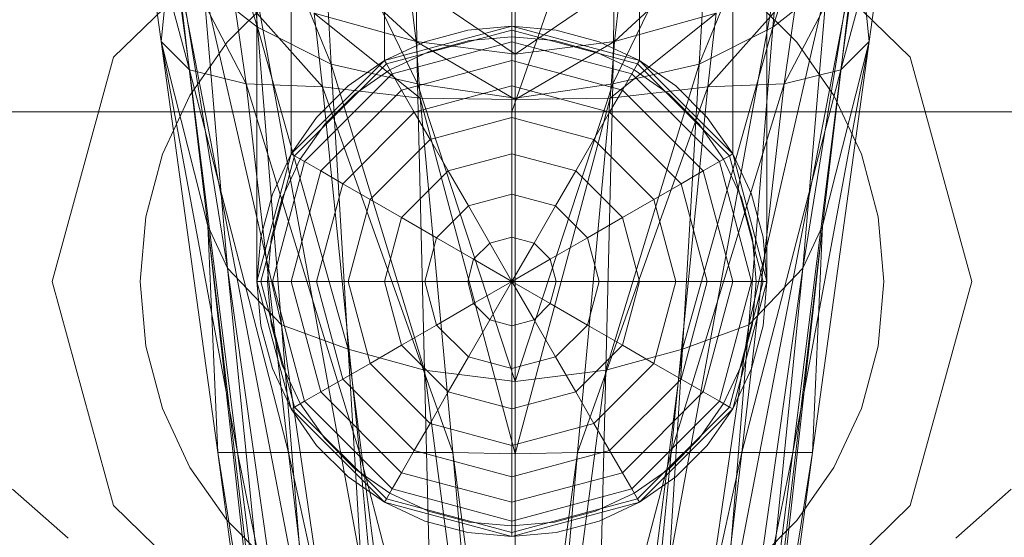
# Model space of a CAD drawing. Header units: metres. Extents: x 391.1 to 427.5, y 12.8 to 28.4.
# Tile 169 of 195: x 409.6862 to 409.7557, y 27.9164 to 27.953. Entities that reach past the tile are written whole.
import ezdxf

# ---------------------------------------------------------------- set-up
doc = ezdxf.new("R2010")
doc.units = ezdxf.units.M
doc.layers.add('02_MOBILIARIO', color=7, linetype='Continuous', lineweight=18)
doc.layers.add('A-DETL-____-MBND', color=7, linetype='Continuous', lineweight=18)

# ---------------------------------------------------------------- blocks, each defined once
blk = doc.blocks.new('Family - Rentamans PA-152127-03_ELEC_P0A')
at = {"layer": 'A-DETL-____-MBND', "color": 253, "true_color": 0xaaaaaa}
for p, q in [((0.218497, 0.265), (0.182758, 0.162272)), ((0.182758, 0.162272), (0.182758, 0.265)), ((0.164758, 0.150299), (0.164758, 0.245)), ((0.16717, 0.159299), (0.16717, 0.245)), ((0.16717, 0.159299), (0.16717, 0.245)), ((0.173758, 0.165887), (0.173758, 0.245)), ((0.173758, 0.165887), (0.173758, 0.245)), ((0.182758, 0.168299), (0.182758, 0.245)), ((0.182758, 0.168299), (0.182758, 0.245)), ((0.191758, 0.165887), (0.191758, 0.245)), ((0.191758, 0.165887), (0.191758, 0.245)), ((0.198347, 0.245), (0.198347, 0.159299)), ((0.198347, 0.159299), (0.198347, 0.245)), ((0.200758, 0.150299), (0.200758, 0.245)), ((0.164787, 0.168229), (0.159486, 0.185229)), ((0.206486, 0.185229), (0.201186, 0.168229)), ((0.162486, 0.182729), (0.172787, 0.126729)), ((0.162486, 0.182729), (0.172787, 0.126729)), ((0.193186, 0.126729), (0.203486, 0.182729)), ((0.193186, 0.126729), (0.203486, 0.182729)), ((0.169986, 0.165628), (0.163686, 0.181229)), ((0.164787, 0.168229), (0.163686, 0.181229)), ((0.202287, 0.181229), (0.195986, 0.165628)), ((0.202287, 0.181229), (0.201186, 0.168229)), ((0.157986, 0.167229), (0.156486, 0.178229)), ((0.159986, 0.165229), (0.156486, 0.178229)), ((0.167986, 0.126428), (0.157986, 0.178428)), ((0.157986, 0.178428), (0.167986, 0.126428)), ((0.176087, 0.164229), (0.169287, 0.178229)), ((0.169986, 0.165628), (0.169287, 0.178229)), ((0.196686, 0.178229), (0.189886, 0.164229)), ((0.195986, 0.165628), (0.196686, 0.178229)), ((0.207986, 0.178428), (0.197986, 0.126428)), ((0.207986, 0.178428), (0.197986, 0.126428)), ((0.205986, 0.165229), (0.209486, 0.178229)), ((0.209486, 0.178229), (0.207986, 0.167229)), ((0.166524, 0.177701), (0.154641, 0.166119)), ((0.154641, 0.166119), (0.166524, 0.177701)), ((0.198992, 0.177701), (0.210876, 0.166119)), ((0.210876, 0.166119), (0.198992, 0.177701)), ((0.176087, 0.164229), (0.175886, 0.176528)), ((0.189886, 0.164229), (0.190087, 0.176528)), ((0.157986, 0.167229), (0.158787, 0.175229)), ((0.162686, 0.151229), (0.158787, 0.175229)), ((0.161287, 0.154229), (0.158787, 0.175229)), ((0.182986, 0.163229), (0.182986, 0.175628)), ((0.207186, 0.175229), (0.203287, 0.151229)), ((0.207186, 0.175229), (0.204686, 0.154229)), ((0.207986, 0.167229), (0.207186, 0.175229)), ((0.159986, 0.165229), (0.158787, 0.174229)), ((0.163986, 0.164229), (0.158787, 0.174229)), ((0.168386, 0.174229), (0.175986, 0.167229)), ((0.197587, 0.174229), (0.189986, 0.167229)), ((0.201986, 0.164229), (0.207186, 0.174229)), ((0.207186, 0.174229), (0.205986, 0.165229)), ((0.164787, 0.168229), (0.160986, 0.171229)), ((0.166486, 0.147229), (0.160986, 0.171229)), ((0.162686, 0.151229), (0.160986, 0.171229)), ((0.163986, 0.164229), (0.162986, 0.171229)), ((0.169386, 0.164028), (0.162986, 0.171229)), ((0.175486, 0.171428), (0.182986, 0.166328)), ((0.175486, 0.171428), (0.175986, 0.167229)), ((0.190486, 0.171428), (0.182986, 0.166328)), ((0.190486, 0.171428), (0.189986, 0.167229)), ((0.196587, 0.164028), (0.202986, 0.171229)), ((0.204986, 0.171229), (0.199486, 0.147229)), ((0.204986, 0.171229), (0.201186, 0.168229)), ((0.202986, 0.171229), (0.201986, 0.164229)), ((0.203287, 0.151229), (0.204986, 0.171229)), ((0.162649, 0.167172), (0.165885, 0.170407)), ((0.162649, 0.167172), (0.165885, 0.170407)), ((0.199631, 0.170407), (0.202867, 0.167172)), ((0.199631, 0.170407), (0.202867, 0.167172)), ((0.182986, 0.169828), (0.182986, 0.166328)), ((0.175986, 0.167229), (0.168787, 0.169229)), ((0.168787, 0.169229), (0.176287, 0.163229)), ((0.168787, 0.169229), (0.169386, 0.164028)), ((0.197186, 0.169229), (0.189686, 0.163229)), ((0.189986, 0.167229), (0.197186, 0.169229)), ((0.197186, 0.169229), (0.196587, 0.164028)), ((0.169986, 0.165628), (0.164787, 0.168229)), ((0.171186, 0.145528), (0.164787, 0.168229)), ((0.166486, 0.147229), (0.164787, 0.168229)), ((0.173758, 0.165887), (0.182758, 0.168299)), ((0.173758, 0.165887), (0.182758, 0.168299)), ((0.182758, 0.168299), (0.173758, 0.165887)), ((0.173758, 0.165887), (0.182758, 0.168299)), ((0.182758, 0.168299), (0.179632, 0.168025)), ((0.179632, 0.168025), (0.182758, 0.168299)), ((0.182758, 0.168025), (0.182758, 0.168299)), ((0.182758, 0.168299), (0.191758, 0.165887)), ((0.191758, 0.165887), (0.182758, 0.168299)), ((0.182758, 0.168299), (0.191758, 0.165887)), ((0.182758, 0.168299), (0.191758, 0.165887)), ((0.185884, 0.168025), (0.182758, 0.168299)), ((0.182758, 0.168299), (0.185884, 0.168025)), ((0.201186, 0.168229), (0.194787, 0.145528)), ((0.201186, 0.168229), (0.195986, 0.165628)), ((0.201186, 0.168229), (0.199486, 0.147229)), ((0.182758, 0.168025), (0.173895, 0.16565)), ((0.179632, 0.168025), (0.176602, 0.167213)), ((0.176602, 0.167213), (0.179632, 0.168025)), ((0.179763, 0.167286), (0.182758, 0.167549)), ((0.179763, 0.167286), (0.182758, 0.167549)), ((0.191621, 0.16565), (0.182758, 0.168025)), ((0.182758, 0.167213), (0.182758, 0.168025)), ((0.182758, 0.167549), (0.185754, 0.167286)), ((0.182758, 0.167549), (0.185754, 0.167286)), ((0.188914, 0.167213), (0.185884, 0.168025)), ((0.185884, 0.168025), (0.188914, 0.167213)), ((0.161287, 0.154229), (0.157986, 0.167229)), ((0.161986, 0.138229), (0.157986, 0.167229)), ((0.157986, 0.167229), (0.159986, 0.165229)), ((0.163386, 0.138229), (0.157986, 0.167229)), ((0.160025, 0.163424), (0.162649, 0.167172)), ((0.160025, 0.163424), (0.162649, 0.167172)), ((0.176602, 0.167213), (0.173758, 0.165887)), ((0.173758, 0.165887), (0.176602, 0.167213)), ((0.182758, 0.167213), (0.174301, 0.164947)), ((0.182986, 0.166328), (0.175986, 0.167229)), ((0.175986, 0.167229), (0.182986, 0.163128)), ((0.175986, 0.167229), (0.176287, 0.163229)), ((0.176858, 0.166508), (0.179763, 0.167286)), ((0.176858, 0.166508), (0.179763, 0.167286)), ((0.191215, 0.164947), (0.182758, 0.167213)), ((0.182758, 0.165887), (0.182758, 0.167213)), ((0.182986, 0.166328), (0.189986, 0.167229)), ((0.189986, 0.167229), (0.182986, 0.163128)), ((0.185754, 0.167286), (0.188658, 0.166508)), ((0.185754, 0.167286), (0.188658, 0.166508)), ((0.191758, 0.165887), (0.188914, 0.167213)), ((0.188914, 0.167213), (0.191758, 0.165887)), ((0.189986, 0.167229), (0.189686, 0.163229)), ((0.202587, 0.138229), (0.207986, 0.167229)), ((0.202867, 0.167172), (0.205491, 0.163424)), ((0.202867, 0.167172), (0.205491, 0.163424)), ((0.207986, 0.167229), (0.203986, 0.138229)), ((0.207986, 0.167229), (0.204686, 0.154229)), ((0.205986, 0.165229), (0.207986, 0.167229)), ((0.174133, 0.165237), (0.176858, 0.166508)), ((0.174133, 0.165237), (0.176858, 0.166508)), ((0.182986, 0.166328), (0.182986, 0.163128)), ((0.188658, 0.166508), (0.191383, 0.165237)), ((0.188658, 0.166508), (0.191383, 0.165237)), ((0.154641, 0.166119), (0.150291, 0.150299)), ((0.150291, 0.150299), (0.154641, 0.166119)), ((0.16717, 0.159299), (0.173758, 0.165887)), ((0.16717, 0.159299), (0.173758, 0.165887)), ((0.173758, 0.165887), (0.16717, 0.159299)), ((0.16717, 0.159299), (0.173758, 0.165887)), ((0.173895, 0.16565), (0.167406, 0.159162)), ((0.176087, 0.164229), (0.169986, 0.165628)), ((0.176587, 0.144028), (0.169986, 0.165628)), ((0.171186, 0.145528), (0.169986, 0.165628)), ((0.173758, 0.165887), (0.171188, 0.164087)), ((0.171188, 0.164087), (0.173758, 0.165887)), ((0.173758, 0.165887), (0.173895, 0.16565)), ((0.173895, 0.16565), (0.174301, 0.164947)), ((0.182758, 0.165887), (0.174964, 0.163799)), ((0.190552, 0.163799), (0.182758, 0.165887)), ((0.182758, 0.164087), (0.182758, 0.165887)), ((0.195986, 0.165628), (0.189386, 0.144028)), ((0.195986, 0.165628), (0.189886, 0.164229)), ((0.191621, 0.16565), (0.191215, 0.164947)), ((0.191758, 0.165887), (0.191621, 0.16565)), ((0.19811, 0.159162), (0.191621, 0.16565)), ((0.191758, 0.165887), (0.198347, 0.159299)), ((0.198347, 0.159299), (0.191758, 0.165887)), ((0.191758, 0.165887), (0.198347, 0.159299)), ((0.191758, 0.165887), (0.198347, 0.159299)), ((0.194328, 0.164087), (0.191758, 0.165887)), ((0.191758, 0.165887), (0.194328, 0.164087)), ((0.194787, 0.145528), (0.195986, 0.165628)), ((0.210876, 0.166119), (0.215226, 0.150299)), ((0.215226, 0.150299), (0.210876, 0.166119)), ((0.163386, 0.138229), (0.159986, 0.165229)), ((0.159986, 0.165229), (0.163986, 0.164229)), ((0.166986, 0.138229), (0.159986, 0.165229)), ((0.174301, 0.164947), (0.16811, 0.158756)), ((0.17167, 0.163513), (0.174133, 0.165237)), ((0.17167, 0.163513), (0.174133, 0.165237)), ((0.174301, 0.164947), (0.174964, 0.163799)), ((0.191215, 0.164947), (0.190552, 0.163799)), ((0.197406, 0.158756), (0.191215, 0.164947)), ((0.191383, 0.165237), (0.193846, 0.163513)), ((0.191383, 0.165237), (0.193846, 0.163513)), ((0.198986, 0.138229), (0.205986, 0.165229)), ((0.201986, 0.164229), (0.205986, 0.165229)), ((0.205986, 0.165229), (0.202587, 0.138229)), ((0.166986, 0.138229), (0.163986, 0.164229)), ((0.163986, 0.164229), (0.169386, 0.164028)), ((0.171986, 0.138229), (0.163986, 0.164229)), ((0.171188, 0.164087), (0.168969, 0.161869)), ((0.168969, 0.161869), (0.171188, 0.164087)), ((0.182758, 0.164087), (0.175864, 0.16224)), ((0.182986, 0.163229), (0.176087, 0.164229)), ((0.182986, 0.143229), (0.176087, 0.164229)), ((0.176587, 0.144028), (0.176087, 0.164229)), ((0.189653, 0.16224), (0.182758, 0.164087)), ((0.182758, 0.161869), (0.182758, 0.164087)), ((0.189886, 0.164229), (0.182986, 0.163229)), ((0.189886, 0.164229), (0.182986, 0.143229)), ((0.189386, 0.144028), (0.189886, 0.164229)), ((0.193986, 0.138229), (0.201986, 0.164229)), ((0.196547, 0.161869), (0.194328, 0.164087)), ((0.194328, 0.164087), (0.196547, 0.161869)), ((0.196587, 0.164028), (0.201986, 0.164229)), ((0.201986, 0.164229), (0.198986, 0.138229)), ((0.158091, 0.159277), (0.160025, 0.163424)), ((0.158091, 0.159277), (0.160025, 0.163424)), ((0.174964, 0.163799), (0.169258, 0.158093)), ((0.176287, 0.163229), (0.169386, 0.164028)), ((0.169386, 0.164028), (0.178587, 0.138229)), ((0.169386, 0.164028), (0.171986, 0.138229)), ((0.169544, 0.161387), (0.17167, 0.163513)), ((0.169544, 0.161387), (0.17167, 0.163513)), ((0.174964, 0.163799), (0.175864, 0.16224)), ((0.187386, 0.138229), (0.196587, 0.164028)), ((0.190552, 0.163799), (0.189653, 0.16224)), ((0.189686, 0.163229), (0.196587, 0.164028)), ((0.196258, 0.158093), (0.190552, 0.163799)), ((0.193846, 0.163513), (0.195972, 0.161387)), ((0.193846, 0.163513), (0.195972, 0.161387)), ((0.196587, 0.164028), (0.193986, 0.138229)), ((0.205491, 0.163424), (0.207425, 0.159277)), ((0.205491, 0.163424), (0.207425, 0.159277)), ((0.182986, 0.163128), (0.176287, 0.163229)), ((0.176287, 0.163229), (0.182986, 0.138128)), ((0.176287, 0.163229), (0.178587, 0.138229)), ((0.182986, 0.143229), (0.182986, 0.163229)), ((0.182986, 0.163128), (0.189686, 0.163229)), ((0.189686, 0.163229), (0.182986, 0.138128)), ((0.182986, 0.163128), (0.182986, 0.138128)), ((0.189686, 0.163229), (0.187386, 0.138229)), ((0.182758, 0.162272), (0.141568, 0.162272)), ((0.175864, 0.16224), (0.170817, 0.157193)), ((0.175864, 0.16224), (0.176973, 0.160319)), ((0.223949, 0.162272), (0.182758, 0.162272)), ((0.189653, 0.16224), (0.188543, 0.160319)), ((0.1947, 0.157193), (0.189653, 0.16224)), ((0.168969, 0.161869), (0.16717, 0.159299)), ((0.16717, 0.159299), (0.168969, 0.161869)), ((0.167819, 0.158924), (0.169544, 0.161387)), ((0.167819, 0.158924), (0.169544, 0.161387)), ((0.182758, 0.161869), (0.176973, 0.160319)), ((0.188543, 0.160319), (0.182758, 0.161869)), ((0.182758, 0.159299), (0.182758, 0.161869)), ((0.195972, 0.161387), (0.197697, 0.158924)), ((0.195972, 0.161387), (0.197697, 0.158924)), ((0.198347, 0.159299), (0.196547, 0.161869)), ((0.196547, 0.161869), (0.198347, 0.159299)), ((0.176973, 0.160319), (0.172738, 0.156084)), ((0.176973, 0.160319), (0.178258, 0.158093)), ((0.188543, 0.160319), (0.187258, 0.158093)), ((0.192778, 0.156084), (0.188543, 0.160319)), ((0.156907, 0.154857), (0.158091, 0.159277)), ((0.156907, 0.154857), (0.158091, 0.159277)), ((0.164758, 0.150299), (0.16717, 0.159299)), ((0.164758, 0.150299), (0.16717, 0.159299)), ((0.164758, 0.150299), (0.16717, 0.159299)), ((0.16717, 0.159299), (0.164758, 0.150299)), ((0.16717, 0.159299), (0.165844, 0.156455)), ((0.165844, 0.156455), (0.16717, 0.159299)), ((0.16717, 0.159299), (0.167406, 0.159162)), ((0.182758, 0.159299), (0.178258, 0.158093)), ((0.187258, 0.158093), (0.182758, 0.159299)), ((0.182758, 0.156455), (0.182758, 0.159299)), ((0.198347, 0.159299), (0.19811, 0.159162)), ((0.198347, 0.159299), (0.200758, 0.150299)), ((0.198347, 0.159299), (0.200758, 0.150299)), ((0.200758, 0.150299), (0.198347, 0.159299)), ((0.198347, 0.159299), (0.200758, 0.150299)), ((0.199673, 0.156455), (0.198347, 0.159299)), ((0.198347, 0.159299), (0.199673, 0.156455)), ((0.207425, 0.159277), (0.208609, 0.154857)), ((0.207425, 0.159277), (0.208609, 0.154857)), ((0.167406, 0.159162), (0.165032, 0.150299)), ((0.16811, 0.158756), (0.165844, 0.150299)), ((0.166548, 0.156198), (0.167819, 0.158924)), ((0.166548, 0.156198), (0.167819, 0.158924)), ((0.167406, 0.159162), (0.16811, 0.158756)), ((0.16811, 0.158756), (0.169258, 0.158093)), ((0.197406, 0.158756), (0.196258, 0.158093)), ((0.19811, 0.159162), (0.197406, 0.158756)), ((0.199673, 0.150299), (0.197406, 0.158756)), ((0.197697, 0.158924), (0.198968, 0.156198)), ((0.197697, 0.158924), (0.198968, 0.156198)), ((0.200485, 0.150299), (0.19811, 0.159162)), ((0.169258, 0.158093), (0.16717, 0.150299)), ((0.169258, 0.158093), (0.170817, 0.157193)), ((0.178258, 0.158093), (0.174964, 0.154799)), ((0.178258, 0.158093), (0.17968, 0.15563)), ((0.187258, 0.158093), (0.185836, 0.15563)), ((0.190552, 0.154799), (0.187258, 0.158093)), ((0.196258, 0.158093), (0.1947, 0.157193)), ((0.198347, 0.150299), (0.196258, 0.158093)), ((0.170817, 0.157193), (0.168969, 0.150299)), ((0.170817, 0.157193), (0.172738, 0.156084)), ((0.1947, 0.157193), (0.192778, 0.156084)), ((0.196547, 0.150299), (0.1947, 0.157193)), ((0.165844, 0.156455), (0.165032, 0.153424)), ((0.165032, 0.153424), (0.165844, 0.156455)), ((0.182758, 0.156455), (0.17968, 0.15563)), ((0.185836, 0.15563), (0.182758, 0.156455)), ((0.182758, 0.153424), (0.182758, 0.156455)), ((0.200485, 0.153424), (0.199673, 0.156455)), ((0.199673, 0.156455), (0.200485, 0.153424)), ((0.16577, 0.153294), (0.166548, 0.156198)), ((0.16577, 0.153294), (0.166548, 0.156198)), ((0.172738, 0.156084), (0.171188, 0.150299)), ((0.172738, 0.156084), (0.174964, 0.154799)), ((0.192778, 0.156084), (0.190552, 0.154799)), ((0.194328, 0.150299), (0.192778, 0.156084)), ((0.198968, 0.156198), (0.199746, 0.153294)), ((0.198968, 0.156198), (0.199746, 0.153294)), ((0.17968, 0.15563), (0.177427, 0.153377)), ((0.17968, 0.15563), (0.181195, 0.153005)), ((0.185836, 0.15563), (0.184321, 0.153005)), ((0.18809, 0.153377), (0.185836, 0.15563)), ((0.156508, 0.150299), (0.156907, 0.154857)), ((0.156508, 0.150299), (0.156907, 0.154857)), ((0.174964, 0.154799), (0.173758, 0.150299)), ((0.174964, 0.154799), (0.177427, 0.153377)), ((0.190552, 0.154799), (0.18809, 0.153377)), ((0.191758, 0.150299), (0.190552, 0.154799)), ((0.208609, 0.154857), (0.209008, 0.150299)), ((0.208609, 0.154857), (0.209008, 0.150299)), ((0.162686, 0.151229), (0.161287, 0.154229)), ((0.168386, 0.094229), (0.161287, 0.154229)), ((0.167986, 0.094229), (0.161287, 0.154229)), ((0.161287, 0.154229), (0.161986, 0.138229)), ((0.167986, 0.094229), (0.161287, 0.154229)), ((0.204686, 0.154229), (0.197587, 0.094229)), ((0.204686, 0.154229), (0.197986, 0.094229)), ((0.197986, 0.094229), (0.204686, 0.154229)), ((0.204686, 0.154229), (0.203287, 0.151229)), ((0.203986, 0.138229), (0.204686, 0.154229)), ((0.165032, 0.153424), (0.164758, 0.150299)), ((0.164758, 0.150299), (0.165032, 0.153424)), ((0.165508, 0.150299), (0.16577, 0.153294)), ((0.165508, 0.150299), (0.16577, 0.153294)), ((0.177427, 0.153377), (0.176602, 0.150299)), ((0.177427, 0.153377), (0.180051, 0.151861)), ((0.181195, 0.153005), (0.180051, 0.151861)), ((0.182758, 0.153424), (0.181195, 0.153005)), ((0.181195, 0.153005), (0.182758, 0.150299)), ((0.184321, 0.153005), (0.182758, 0.153424)), ((0.182758, 0.150299), (0.182758, 0.153424)), ((0.184321, 0.153005), (0.182758, 0.150299)), ((0.185465, 0.151861), (0.184321, 0.153005)), ((0.18809, 0.153377), (0.185465, 0.151861)), ((0.188914, 0.150299), (0.18809, 0.153377)), ((0.199746, 0.153294), (0.200008, 0.150299)), ((0.199746, 0.153294), (0.200008, 0.150299)), ((0.200758, 0.150299), (0.200485, 0.153424)), ((0.200485, 0.153424), (0.200758, 0.150299)), ((0.180051, 0.151861), (0.179632, 0.150299)), ((0.180051, 0.151861), (0.182758, 0.150299)), ((0.185465, 0.151861), (0.182758, 0.150299)), ((0.185884, 0.150299), (0.185465, 0.151861)), ((0.166486, 0.147229), (0.162686, 0.151229)), ((0.170787, 0.094229), (0.162686, 0.151229)), ((0.168386, 0.094229), (0.162686, 0.151229)), ((0.203287, 0.151229), (0.195186, 0.094229)), ((0.197587, 0.094229), (0.203287, 0.151229)), ((0.203287, 0.151229), (0.199486, 0.147229)), ((0.154641, 0.134478), (0.150291, 0.150299)), ((0.154641, 0.134478), (0.150291, 0.150299)), ((0.156907, 0.14574), (0.156508, 0.150299)), ((0.156907, 0.14574), (0.156508, 0.150299)), ((0.16717, 0.141299), (0.164758, 0.150299)), ((0.164758, 0.150299), (0.165032, 0.150299)), ((0.16717, 0.141299), (0.164758, 0.150299)), ((0.164758, 0.150299), (0.165032, 0.147173)), ((0.165032, 0.147173), (0.164758, 0.150299)), ((0.165032, 0.150299), (0.167406, 0.141435)), ((0.165032, 0.150299), (0.165844, 0.150299)), ((0.16577, 0.147303), (0.165508, 0.150299)), ((0.16577, 0.147303), (0.165508, 0.150299)), ((0.165844, 0.150299), (0.16811, 0.141841)), ((0.165844, 0.150299), (0.16717, 0.150299)), ((0.16717, 0.150299), (0.169258, 0.142504)), ((0.16717, 0.150299), (0.168969, 0.150299)), ((0.168969, 0.150299), (0.170817, 0.143404)), ((0.168969, 0.150299), (0.171188, 0.150299)), ((0.171188, 0.150299), (0.172738, 0.144513)), ((0.171188, 0.150299), (0.173758, 0.150299)), ((0.173758, 0.150299), (0.174964, 0.145799)), ((0.173758, 0.150299), (0.176602, 0.150299)), ((0.176602, 0.150299), (0.177427, 0.14722)), ((0.176602, 0.150299), (0.179632, 0.150299)), ((0.179632, 0.150299), (0.180051, 0.148736)), ((0.179632, 0.150299), (0.182758, 0.150299)), ((0.180051, 0.148736), (0.182758, 0.150299)), ((0.181195, 0.147592), (0.182758, 0.150299)), ((0.185884, 0.150299), (0.182758, 0.150299)), ((0.185465, 0.148736), (0.182758, 0.150299)), ((0.184321, 0.147592), (0.182758, 0.150299)), ((0.182758, 0.147173), (0.182758, 0.150299)), ((0.185465, 0.148736), (0.185884, 0.150299)), ((0.188914, 0.150299), (0.185884, 0.150299)), ((0.18809, 0.14722), (0.188914, 0.150299)), ((0.191758, 0.150299), (0.188914, 0.150299)), ((0.190552, 0.145799), (0.191758, 0.150299)), ((0.194328, 0.150299), (0.191758, 0.150299)), ((0.192778, 0.144513), (0.194328, 0.150299)), ((0.196547, 0.150299), (0.194328, 0.150299)), ((0.1947, 0.143404), (0.196547, 0.150299)), ((0.196258, 0.142504), (0.198347, 0.150299)), ((0.198347, 0.150299), (0.196547, 0.150299)), ((0.197406, 0.141841), (0.199673, 0.150299)), ((0.19811, 0.141435), (0.200485, 0.150299)), ((0.199673, 0.150299), (0.198347, 0.150299)), ((0.200758, 0.150299), (0.198347, 0.141299)), ((0.200758, 0.150299), (0.198347, 0.141299)), ((0.200485, 0.150299), (0.199673, 0.150299)), ((0.200008, 0.150299), (0.199746, 0.147303)), ((0.200008, 0.150299), (0.199746, 0.147303)), ((0.200758, 0.150299), (0.200485, 0.150299)), ((0.200485, 0.147173), (0.200758, 0.150299)), ((0.200758, 0.150299), (0.200485, 0.147173)), ((0.209008, 0.150299), (0.208609, 0.14574)), ((0.209008, 0.150299), (0.208609, 0.14574)), ((0.215226, 0.150299), (0.210876, 0.134478)), ((0.210876, 0.134478), (0.215226, 0.150299)), ((0.177427, 0.14722), (0.180051, 0.148736)), ((0.180051, 0.148736), (0.181195, 0.147592)), ((0.184321, 0.147592), (0.185465, 0.148736)), ((0.18809, 0.14722), (0.185465, 0.148736)), ((0.17968, 0.144967), (0.181195, 0.147592)), ((0.181195, 0.147592), (0.182758, 0.147173)), ((0.182758, 0.147173), (0.184321, 0.147592)), ((0.185836, 0.144967), (0.184321, 0.147592)), ((0.165032, 0.147173), (0.165844, 0.144142)), ((0.165844, 0.144142), (0.165032, 0.147173)), ((0.166548, 0.144399), (0.16577, 0.147303)), ((0.166548, 0.144399), (0.16577, 0.147303)), ((0.171186, 0.145528), (0.166486, 0.147229)), ((0.174287, 0.094229), (0.166486, 0.147229)), ((0.170787, 0.094229), (0.166486, 0.147229)), ((0.174964, 0.145799), (0.177427, 0.14722)), ((0.177427, 0.14722), (0.17968, 0.144967)), ((0.182758, 0.144142), (0.182758, 0.147173)), ((0.185836, 0.144967), (0.18809, 0.14722)), ((0.190552, 0.145799), (0.18809, 0.14722)), ((0.199486, 0.147229), (0.191686, 0.094229)), ((0.199486, 0.147229), (0.194787, 0.145528)), ((0.199486, 0.147229), (0.195186, 0.094229)), ((0.199746, 0.147303), (0.198968, 0.144399)), ((0.199746, 0.147303), (0.198968, 0.144399)), ((0.199673, 0.144142), (0.200485, 0.147173)), ((0.200485, 0.147173), (0.199673, 0.144142)), ((0.158091, 0.14132), (0.156907, 0.14574)), ((0.158091, 0.14132), (0.156907, 0.14574)), ((0.176587, 0.144028), (0.171186, 0.145528)), ((0.177787, 0.094229), (0.171186, 0.145528)), ((0.174287, 0.094229), (0.171186, 0.145528)), ((0.172738, 0.144513), (0.174964, 0.145799)), ((0.174964, 0.145799), (0.178258, 0.142504)), ((0.187258, 0.142504), (0.190552, 0.145799)), ((0.194787, 0.145528), (0.188186, 0.094229)), ((0.194787, 0.145528), (0.189386, 0.144028)), ((0.192778, 0.144513), (0.190552, 0.145799)), ((0.191686, 0.094229), (0.194787, 0.145528)), ((0.208609, 0.14574), (0.207425, 0.14132)), ((0.208609, 0.14574), (0.207425, 0.14132)), ((0.178258, 0.142504), (0.17968, 0.144967)), ((0.17968, 0.144967), (0.182758, 0.144142)), ((0.182758, 0.144142), (0.185836, 0.144967)), ((0.187258, 0.142504), (0.185836, 0.144967)), ((0.165844, 0.144142), (0.16717, 0.141299)), ((0.16717, 0.141299), (0.165844, 0.144142)), ((0.167819, 0.141674), (0.166548, 0.144399)), ((0.167819, 0.141674), (0.166548, 0.144399)), ((0.170817, 0.143404), (0.172738, 0.144513)), ((0.172738, 0.144513), (0.176973, 0.140278)), ((0.182986, 0.143229), (0.176587, 0.144028)), ((0.182986, 0.095729), (0.176587, 0.144028)), ((0.177787, 0.094229), (0.176587, 0.144028)), ((0.182758, 0.141299), (0.182758, 0.144142)), ((0.189386, 0.144028), (0.182986, 0.143229)), ((0.189386, 0.144028), (0.182986, 0.095729)), ((0.188186, 0.094229), (0.189386, 0.144028)), ((0.188543, 0.140278), (0.192778, 0.144513)), ((0.1947, 0.143404), (0.192778, 0.144513)), ((0.198968, 0.144399), (0.197697, 0.141674)), ((0.198968, 0.144399), (0.197697, 0.141674)), ((0.198347, 0.141299), (0.199673, 0.144142)), ((0.199673, 0.144142), (0.198347, 0.141299)), ((0.169258, 0.142504), (0.170817, 0.143404)), ((0.170817, 0.143404), (0.175864, 0.138357)), ((0.182986, 0.095729), (0.182986, 0.143229)), ((0.189653, 0.138357), (0.1947, 0.143404)), ((0.196258, 0.142504), (0.1947, 0.143404)), ((0.16811, 0.141841), (0.169258, 0.142504)), ((0.169258, 0.142504), (0.174964, 0.136799)), ((0.176973, 0.140278), (0.178258, 0.142504)), ((0.178258, 0.142504), (0.182758, 0.141299)), ((0.182758, 0.141299), (0.187258, 0.142504)), ((0.188543, 0.140278), (0.187258, 0.142504)), ((0.190552, 0.136799), (0.196258, 0.142504)), ((0.197406, 0.141841), (0.196258, 0.142504)), ((0.167406, 0.141435), (0.16811, 0.141841)), ((0.16811, 0.141841), (0.174301, 0.13565)), ((0.191215, 0.13565), (0.197406, 0.141841)), ((0.19811, 0.141435), (0.197406, 0.141841)), ((0.160025, 0.137174), (0.158091, 0.14132)), ((0.160025, 0.137174), (0.158091, 0.14132)), ((0.16717, 0.141299), (0.167406, 0.141435)), ((0.173758, 0.13471), (0.16717, 0.141299)), ((0.173758, 0.13471), (0.16717, 0.141299)), ((0.16717, 0.141299), (0.168969, 0.138728)), ((0.168969, 0.138728), (0.16717, 0.141299)), ((0.167406, 0.141435), (0.173895, 0.134947)), ((0.169544, 0.13921), (0.167819, 0.141674)), ((0.169544, 0.13921), (0.167819, 0.141674)), ((0.182758, 0.138728), (0.182758, 0.141299)), ((0.191621, 0.134947), (0.19811, 0.141435)), ((0.198347, 0.141299), (0.191758, 0.13471)), ((0.198347, 0.141299), (0.191758, 0.13471)), ((0.197697, 0.141674), (0.195972, 0.13921)), ((0.197697, 0.141674), (0.195972, 0.13921)), ((0.196547, 0.138728), (0.198347, 0.141299)), ((0.198347, 0.141299), (0.196547, 0.138728)), ((0.198347, 0.141299), (0.19811, 0.141435)), ((0.207425, 0.14132), (0.205491, 0.137174)), ((0.207425, 0.14132), (0.205491, 0.137174)), ((0.175864, 0.138357), (0.176973, 0.140278)), ((0.176973, 0.140278), (0.182758, 0.138728)), ((0.182758, 0.138728), (0.188543, 0.140278)), ((0.189653, 0.138357), (0.188543, 0.140278)), ((0.17167, 0.137084), (0.169544, 0.13921)), ((0.17167, 0.137084), (0.169544, 0.13921)), ((0.195972, 0.13921), (0.193846, 0.137084)), ((0.195972, 0.13921), (0.193846, 0.137084)), ((0.168969, 0.138728), (0.171188, 0.13651)), ((0.171188, 0.13651), (0.168969, 0.138728)), ((0.174964, 0.136799), (0.175864, 0.138357)), ((0.175864, 0.138357), (0.182758, 0.13651)), ((0.182758, 0.13651), (0.182758, 0.138728)), ((0.182758, 0.13651), (0.189653, 0.138357)), ((0.190552, 0.136799), (0.189653, 0.138357)), ((0.194328, 0.13651), (0.196547, 0.138728)), ((0.196547, 0.138728), (0.194328, 0.13651)), ((0.167986, 0.094229), (0.161986, 0.138229)), ((0.161986, 0.138229), (0.163386, 0.138229)), ((0.168986, 0.094729), (0.161986, 0.138229)), ((0.168986, 0.094729), (0.163386, 0.138229)), ((0.163386, 0.138229), (0.166986, 0.138229)), ((0.171986, 0.095828), (0.163386, 0.138229)), ((0.171986, 0.095828), (0.166986, 0.138229)), ((0.166986, 0.138229), (0.171986, 0.138229)), ((0.166986, 0.138229), (0.175886, 0.097428)), ((0.178587, 0.138229), (0.171986, 0.138229)), ((0.171986, 0.138229), (0.181986, 0.099828)), ((0.171986, 0.138229), (0.175886, 0.097428)), ((0.182986, 0.138128), (0.178587, 0.138229)), ((0.178587, 0.138229), (0.182986, 0.105229)), ((0.178587, 0.138229), (0.181986, 0.099828)), ((0.182986, 0.138128), (0.187386, 0.138229)), ((0.182986, 0.105229), (0.187386, 0.138229)), ((0.182986, 0.138128), (0.182986, 0.105229)), ((0.187386, 0.138229), (0.183986, 0.099828)), ((0.183986, 0.099828), (0.193986, 0.138229)), ((0.187386, 0.138229), (0.193986, 0.138229)), ((0.193986, 0.138229), (0.190087, 0.097428)), ((0.190087, 0.097428), (0.198986, 0.138229)), ((0.193986, 0.138229), (0.198986, 0.138229)), ((0.198986, 0.138229), (0.193986, 0.095828)), ((0.193986, 0.095828), (0.202587, 0.138229)), ((0.203986, 0.138229), (0.196986, 0.094729)), ((0.202587, 0.138229), (0.196986, 0.094729)), ((0.203986, 0.138229), (0.197986, 0.094229)), ((0.198986, 0.138229), (0.202587, 0.138229)), ((0.202587, 0.138229), (0.203986, 0.138229)), ((0.162649, 0.133425), (0.160025, 0.137174)), ((0.162649, 0.133425), (0.160025, 0.137174)), ((0.174133, 0.13536), (0.17167, 0.137084)), ((0.174133, 0.13536), (0.17167, 0.137084)), ((0.193846, 0.137084), (0.191383, 0.13536)), ((0.193846, 0.137084), (0.191383, 0.13536)), ((0.205491, 0.137174), (0.202867, 0.133425)), ((0.205491, 0.137174), (0.202867, 0.133425)), ((0.171188, 0.13651), (0.173758, 0.13471)), ((0.173758, 0.13471), (0.171188, 0.13651)), ((0.174301, 0.13565), (0.174964, 0.136799)), ((0.174964, 0.136799), (0.182758, 0.13471)), ((0.182758, 0.13471), (0.190552, 0.136799)), ((0.182758, 0.13471), (0.182758, 0.13651)), ((0.191215, 0.13565), (0.190552, 0.136799)), ((0.191758, 0.13471), (0.194328, 0.13651)), ((0.194328, 0.13651), (0.191758, 0.13471)), ((0.151431, 0.132184), (0.147507, 0.135634)), ((0.173895, 0.134947), (0.174301, 0.13565)), ((0.174301, 0.13565), (0.182758, 0.133384)), ((0.182758, 0.133384), (0.191215, 0.13565)), ((0.191621, 0.134947), (0.191215, 0.13565)), ((0.218009, 0.135634), (0.214085, 0.132184)), ((0.173758, 0.13471), (0.173895, 0.134947)), ((0.173895, 0.134947), (0.182758, 0.132572)), ((0.176858, 0.134089), (0.174133, 0.13536)), ((0.176858, 0.134089), (0.174133, 0.13536)), ((0.182758, 0.132572), (0.191621, 0.134947)), ((0.191383, 0.13536), (0.188658, 0.134089)), ((0.191383, 0.13536), (0.188658, 0.134089)), ((0.191758, 0.13471), (0.191621, 0.134947)), ((0.166524, 0.122896), (0.154641, 0.134478)), ((0.154641, 0.134478), (0.166524, 0.122896)), ((0.182758, 0.132299), (0.173758, 0.13471)), ((0.182758, 0.132299), (0.173758, 0.13471)), ((0.173758, 0.13471), (0.176602, 0.133384)), ((0.176602, 0.133384), (0.173758, 0.13471)), ((0.191758, 0.13471), (0.182758, 0.132299)), ((0.182758, 0.133384), (0.182758, 0.13471)), ((0.191758, 0.13471), (0.182758, 0.132299)), ((0.188914, 0.133384), (0.191758, 0.13471)), ((0.191758, 0.13471), (0.188914, 0.133384)), ((0.210876, 0.134478), (0.198992, 0.122896)), ((0.198992, 0.122896), (0.210876, 0.134478)), ((0.179763, 0.133311), (0.176858, 0.134089)), ((0.179763, 0.133311), (0.176858, 0.134089)), ((0.188658, 0.134089), (0.185754, 0.133311)), ((0.188658, 0.134089), (0.185754, 0.133311)), ((0.165885, 0.13019), (0.162649, 0.133425)), ((0.165885, 0.13019), (0.162649, 0.133425)), ((0.176602, 0.133384), (0.179632, 0.132572)), ((0.179632, 0.132572), (0.176602, 0.133384)), ((0.182758, 0.133049), (0.179763, 0.133311)), ((0.182758, 0.133049), (0.179763, 0.133311)), ((0.182758, 0.132572), (0.182758, 0.133384)), ((0.185754, 0.133311), (0.182758, 0.133049)), ((0.185754, 0.133311), (0.182758, 0.133049)), ((0.185884, 0.132572), (0.188914, 0.133384)), ((0.188914, 0.133384), (0.185884, 0.132572)), ((0.202867, 0.133425), (0.199631, 0.13019)), ((0.202867, 0.133425), (0.199631, 0.13019)), ((0.179632, 0.132572), (0.182758, 0.132299)), ((0.182758, 0.132299), (0.179632, 0.132572)), ((0.182758, 0.132299), (0.182758, 0.132572)), ((0.182758, 0.132299), (0.185884, 0.132572)), ((0.185884, 0.132572), (0.182758, 0.132299))]:
    blk.add_line(p, q, dxfattribs=at)
blk = doc.blocks.new('LONDR55-XX_ZZ-ARQ-CAA-M3D-Londres55_ifc-1-03_ELEC_P0A')
at = {"layer": '02_MOBILIARIO', "color": 253, "lineweight": 18, "true_color": 0xaaaaaa}
blk.add_blockref('Family - Rentamans PA-152127-03_ELEC_P0A', (409.53816, 27.784205), dxfattribs=at)

msp = doc.modelspace()

# ---------------------------------------------------------------- block references
at = {"lineweight": 5}
msp.add_blockref('LONDR55-XX_ZZ-ARQ-CAA-M3D-Londres55_ifc-1-03_ELEC_P0A', (0, 0), dxfattribs=at)

doc.saveas('drawing.dxf')
